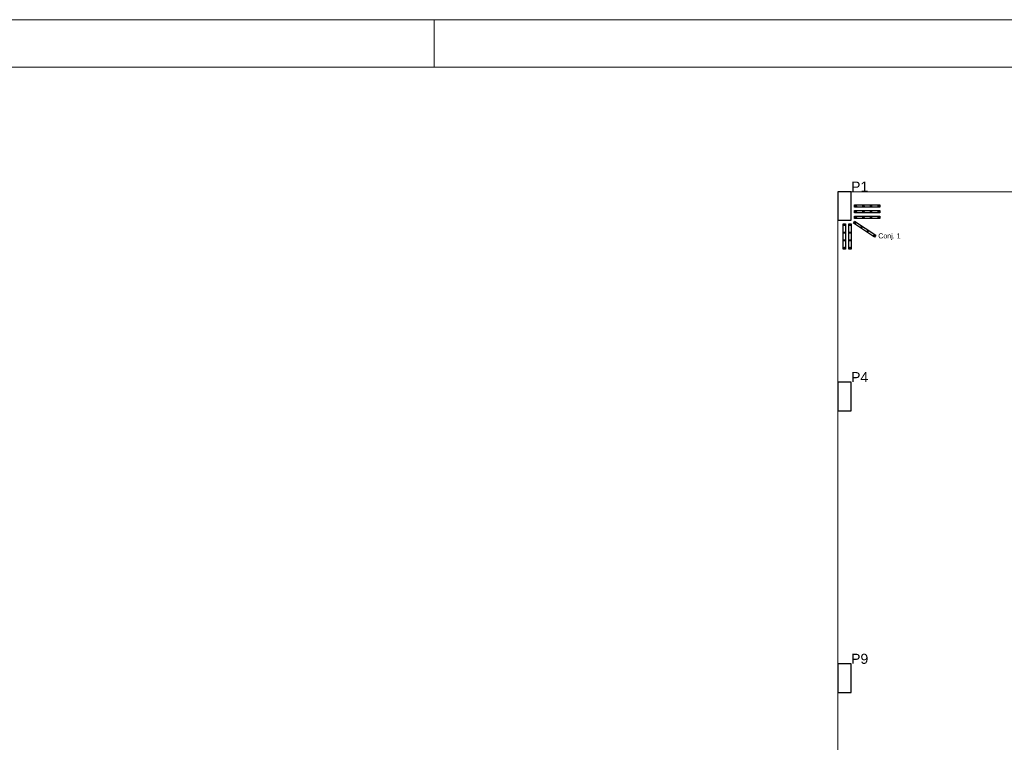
# Model space of a CAD drawing. Header units: millimetres. Extents: x 337 to 526, y -381 to -65.
# Tile 12 of 104: x 350 to 370, y -337 to -322. Entities that reach past the tile are written whole.
import ezdxf

# ---------------------------------------------------------------- set-up
doc = ezdxf.new("R2010")
doc.units = ezdxf.units.MM
doc.header["$MEASUREMENT"] = 0
for name, color, linetype, lineweight in [('DT-Armadura positiva', 7, 'Continuous', 30), ('DT-Textos', 7, 'Continuous', 5), ('FO-Pilares', 152, 'Continuous', 30), ('FO-Vigas', 1, 'Continuous', 20), ('PRANCHA 01', 7, 'Continuous', 20)]:
    doc.layers.add(name, color=color, linetype=linetype, lineweight=lineweight)
doc.styles.add('Arial', font='arial.ttf')

msp = doc.modelspace()

# ---------------------------------------------------------------- hatches: boundary and pattern name
at = {"layer": 'DT-Armadura positiva', "linetype": 'Continuous', "ltscale": 0.2}
for points in [[(367.2999, -325.671), (367.2999, -325.6699), (367.2997, -325.6688), (367.2995, -325.6678), (367.2992, -325.6667), (367.2988, -325.6657), (367.2982, -325.6647), (367.2977, -325.6638), (367.297, -325.6629), (367.2962, -325.6621), (367.2954, -325.6614), (367.2946, -325.6607), (367.2936, -325.6601), (367.2927, -325.6596), (367.2916, -325.6592), (367.2906, -325.6589), (367.2895, -325.6586), (367.2884, -325.6585), (367.2873, -325.6584), (367.2862, -325.6585), (367.2851, -325.6586), (367.2841, -325.6589), (367.283, -325.6592), (367.282, -325.6596), (367.281, -325.6601), (367.2801, -325.6607), (367.2792, -325.6614), (367.2784, -325.6621), (367.2777, -325.6629), (367.277, -325.6638), (367.2764, -325.6647), (367.2759, -325.6657), (367.2755, -325.6667), (367.2752, -325.6678), (367.2749, -325.6688), (367.2748, -325.6699), (367.2747, -325.671), (367.2748, -325.6721), (367.2749, -325.6732), (367.2752, -325.6743), (367.2755, -325.6753), (367.2759, -325.6764), (367.2764, -325.6773), (367.277, -325.6783), (367.2777, -325.6791), (367.2784, -325.6799), (367.2792, -325.6807), (367.2801, -325.6814), (367.281, -325.6819), (367.282, -325.6825), (367.283, -325.6829), (367.2841, -325.6832), (367.2851, -325.6834), (367.2862, -325.6836), (367.2873, -325.6836), (367.2884, -325.6836), (367.2895, -325.6834), (367.2906, -325.6832), (367.2916, -325.6829), (367.2927, -325.6825), (367.2936, -325.6819), (367.2946, -325.6814), (367.2954, -325.6807), (367.2962, -325.6799), (367.297, -325.6791), (367.2977, -325.6783), (367.2982, -325.6773), (367.2988, -325.6764), (367.2992, -325.6753), (367.2995, -325.6743), (367.2997, -325.6732), (367.2999, -325.6721)], [(367.2999, -325.7905), (367.2999, -325.7894), (367.2997, -325.7883), (367.2995, -325.7872), (367.2992, -325.7861), (367.2988, -325.7851), (367.2982, -325.7842), (367.2977, -325.7832), (367.297, -325.7824), (367.2962, -325.7815), (367.2954, -325.7808), (367.2946, -325.7801), (367.2936, -325.7795), (367.2927, -325.779), (367.2916, -325.7786), (367.2906, -325.7783), (367.2895, -325.778), (367.2884, -325.7779), (367.2873, -325.7779), (367.2862, -325.7779), (367.2851, -325.778), (367.2841, -325.7783), (367.283, -325.7786), (367.282, -325.779), (367.281, -325.7795), (367.2801, -325.7801), (367.2792, -325.7808), (367.2784, -325.7815), (367.2777, -325.7824), (367.277, -325.7832), (367.2764, -325.7842), (367.2759, -325.7851), (367.2755, -325.7861), (367.2752, -325.7872), (367.2749, -325.7883), (367.2748, -325.7894), (367.2747, -325.7905), (367.2748, -325.7916), (367.2749, -325.7926), (367.2752, -325.7937), (367.2755, -325.7948), (367.2759, -325.7958), (367.2764, -325.7968), (367.277, -325.7977), (367.2777, -325.7986), (367.2784, -325.7994), (367.2792, -325.8001), (367.2801, -325.8008), (367.281, -325.8014), (367.282, -325.8019), (367.283, -325.8023), (367.2841, -325.8026), (367.2851, -325.8029), (367.2862, -325.803), (367.2873, -325.8031), (367.2884, -325.803), (367.2895, -325.8029), (367.2906, -325.8026), (367.2916, -325.8023), (367.2927, -325.8019), (367.2936, -325.8014), (367.2946, -325.8008), (367.2954, -325.8001), (367.2962, -325.7994), (367.297, -325.7986), (367.2977, -325.7977), (367.2982, -325.7968), (367.2988, -325.7958), (367.2992, -325.7948), (367.2995, -325.7937), (367.2997, -325.7926), (367.2999, -325.7916)], [(367.4599, -325.671), (367.4599, -325.6699), (367.4597, -325.6688), (367.4595, -325.6678), (367.4592, -325.6667), (367.4588, -325.6657), (367.4582, -325.6647), (367.4577, -325.6638), (367.457, -325.6629), (367.4562, -325.6621), (367.4554, -325.6614), (367.4546, -325.6607), (367.4536, -325.6601), (367.4527, -325.6596), (367.4516, -325.6592), (367.4506, -325.6589), (367.4495, -325.6586), (367.4484, -325.6585), (367.4473, -325.6584), (367.4462, -325.6585), (367.4451, -325.6586), (367.4441, -325.6589), (367.443, -325.6592), (367.442, -325.6596), (367.441, -325.6601), (367.4401, -325.6607), (367.4392, -325.6614), (367.4384, -325.6621), (367.4377, -325.6629), (367.437, -325.6638), (367.4364, -325.6647), (367.4359, -325.6657), (367.4355, -325.6667), (367.4352, -325.6678), (367.4349, -325.6688), (367.4348, -325.6699), (367.4347, -325.671), (367.4348, -325.6721), (367.4349, -325.6732), (367.4352, -325.6743), (367.4355, -325.6753), (367.4359, -325.6764), (367.4364, -325.6773), (367.437, -325.6783), (367.4377, -325.6791), (367.4384, -325.6799), (367.4392, -325.6807), (367.4401, -325.6814), (367.441, -325.6819), (367.442, -325.6825), (367.443, -325.6829), (367.4441, -325.6832), (367.4451, -325.6834), (367.4462, -325.6836), (367.4473, -325.6836), (367.4484, -325.6836), (367.4495, -325.6834), (367.4506, -325.6832), (367.4516, -325.6829), (367.4527, -325.6825), (367.4536, -325.6819), (367.4546, -325.6814), (367.4554, -325.6807), (367.4562, -325.6799), (367.457, -325.6791), (367.4577, -325.6783), (367.4582, -325.6773), (367.4588, -325.6764), (367.4592, -325.6753), (367.4595, -325.6743), (367.4597, -325.6732), (367.4599, -325.6721)], [(367.4599, -325.7905), (367.4599, -325.7894), (367.4597, -325.7883), (367.4595, -325.7872), (367.4592, -325.7861), (367.4588, -325.7851), (367.4582, -325.7842), (367.4577, -325.7832), (367.457, -325.7824), (367.4562, -325.7815), (367.4554, -325.7808), (367.4546, -325.7801), (367.4536, -325.7795), (367.4527, -325.779), (367.4516, -325.7786), (367.4506, -325.7783), (367.4495, -325.778), (367.4484, -325.7779), (367.4473, -325.7779), (367.4462, -325.7779), (367.4451, -325.778), (367.4441, -325.7783), (367.443, -325.7786), (367.442, -325.779), (367.441, -325.7795), (367.4401, -325.7801), (367.4392, -325.7808), (367.4384, -325.7815), (367.4377, -325.7824), (367.437, -325.7832), (367.4364, -325.7842), (367.4359, -325.7851), (367.4355, -325.7861), (367.4352, -325.7872), (367.4349, -325.7883), (367.4348, -325.7894), (367.4347, -325.7905), (367.4348, -325.7916), (367.4349, -325.7926), (367.4352, -325.7937), (367.4355, -325.7948), (367.4359, -325.7958), (367.4364, -325.7968), (367.437, -325.7977), (367.4377, -325.7986), (367.4384, -325.7994), (367.4392, -325.8001), (367.4401, -325.8008), (367.441, -325.8014), (367.442, -325.8019), (367.443, -325.8023), (367.4441, -325.8026), (367.4451, -325.8029), (367.4462, -325.803), (367.4473, -325.8031), (367.4484, -325.803), (367.4495, -325.8029), (367.4506, -325.8026), (367.4516, -325.8023), (367.4527, -325.8019), (367.4536, -325.8014), (367.4546, -325.8008), (367.4554, -325.8001), (367.4562, -325.7994), (367.457, -325.7986), (367.4577, -325.7977), (367.4582, -325.7968), (367.4588, -325.7958), (367.4592, -325.7948), (367.4595, -325.7937), (367.4597, -325.7926), (367.4599, -325.7916)], [(367.6199, -325.671), (367.6199, -325.6699), (367.6197, -325.6688), (367.6195, -325.6678), (367.6192, -325.6667), (367.6188, -325.6657), (367.6182, -325.6647), (367.6177, -325.6638), (367.617, -325.6629), (367.6162, -325.6621), (367.6154, -325.6614), (367.6146, -325.6607), (367.6136, -325.6601), (367.6127, -325.6596), (367.6116, -325.6592), (367.6106, -325.6589), (367.6095, -325.6586), (367.6084, -325.6585), (367.6073, -325.6584), (367.6062, -325.6585), (367.6051, -325.6586), (367.6041, -325.6589), (367.603, -325.6592), (367.602, -325.6596), (367.601, -325.6601), (367.6001, -325.6607), (367.5992, -325.6614), (367.5984, -325.6621), (367.5977, -325.6629), (367.597, -325.6638), (367.5964, -325.6647), (367.5959, -325.6657), (367.5955, -325.6667), (367.5952, -325.6678), (367.5949, -325.6688), (367.5948, -325.6699), (367.5947, -325.671), (367.5948, -325.6721), (367.5949, -325.6732), (367.5952, -325.6743), (367.5955, -325.6753), (367.5959, -325.6764), (367.5964, -325.6773), (367.597, -325.6783), (367.5977, -325.6791), (367.5984, -325.6799), (367.5992, -325.6807), (367.6001, -325.6814), (367.601, -325.6819), (367.602, -325.6825), (367.603, -325.6829), (367.6041, -325.6832), (367.6051, -325.6834), (367.6062, -325.6836), (367.6073, -325.6836), (367.6084, -325.6836), (367.6095, -325.6834), (367.6106, -325.6832), (367.6116, -325.6829), (367.6127, -325.6825), (367.6136, -325.6819), (367.6146, -325.6814), (367.6154, -325.6807), (367.6162, -325.6799), (367.617, -325.6791), (367.6177, -325.6783), (367.6182, -325.6773), (367.6188, -325.6764), (367.6192, -325.6753), (367.6195, -325.6743), (367.6197, -325.6732), (367.6199, -325.6721)], [(367.6199, -325.7905), (367.6199, -325.7894), (367.6197, -325.7883), (367.6195, -325.7872), (367.6192, -325.7861), (367.6188, -325.7851), (367.6182, -325.7842), (367.6177, -325.7832), (367.617, -325.7824), (367.6162, -325.7815), (367.6154, -325.7808), (367.6146, -325.7801), (367.6136, -325.7795), (367.6127, -325.779), (367.6116, -325.7786), (367.6106, -325.7783), (367.6095, -325.778), (367.6084, -325.7779), (367.6073, -325.7779), (367.6062, -325.7779), (367.6051, -325.778), (367.6041, -325.7783), (367.603, -325.7786), (367.602, -325.779), (367.601, -325.7795), (367.6001, -325.7801), (367.5992, -325.7808), (367.5984, -325.7815), (367.5977, -325.7824), (367.597, -325.7832), (367.5964, -325.7842), (367.5959, -325.7851), (367.5955, -325.7861), (367.5952, -325.7872), (367.5949, -325.7883), (367.5948, -325.7894), (367.5947, -325.7905), (367.5948, -325.7916), (367.5949, -325.7926), (367.5952, -325.7937), (367.5955, -325.7948), (367.5959, -325.7958), (367.5964, -325.7968), (367.597, -325.7977), (367.5977, -325.7986), (367.5984, -325.7994), (367.5992, -325.8001), (367.6001, -325.8008), (367.601, -325.8014), (367.602, -325.8019), (367.603, -325.8023), (367.6041, -325.8026), (367.6051, -325.8029), (367.6062, -325.803), (367.6073, -325.8031), (367.6084, -325.803), (367.6095, -325.8029), (367.6106, -325.8026), (367.6116, -325.8023), (367.6127, -325.8019), (367.6136, -325.8014), (367.6146, -325.8008), (367.6154, -325.8001), (367.6162, -325.7994), (367.617, -325.7986), (367.6177, -325.7977), (367.6182, -325.7968), (367.6188, -325.7958), (367.6192, -325.7948), (367.6195, -325.7937), (367.6197, -325.7926), (367.6199, -325.7916)], [(367.7799, -325.671), (367.7799, -325.6699), (367.7797, -325.6688), (367.7795, -325.6678), (367.7792, -325.6667), (367.7788, -325.6657), (367.7782, -325.6647), (367.7777, -325.6638), (367.777, -325.6629), (367.7762, -325.6621), (367.7754, -325.6614), (367.7746, -325.6607), (367.7736, -325.6601), (367.7727, -325.6596), (367.7716, -325.6592), (367.7706, -325.6589), (367.7695, -325.6586), (367.7684, -325.6585), (367.7673, -325.6584), (367.7662, -325.6585), (367.7651, -325.6586), (367.7641, -325.6589), (367.763, -325.6592), (367.762, -325.6596), (367.761, -325.6601), (367.7601, -325.6607), (367.7592, -325.6614), (367.7584, -325.6621), (367.7577, -325.6629), (367.757, -325.6638), (367.7564, -325.6647), (367.7559, -325.6657), (367.7555, -325.6667), (367.7552, -325.6678), (367.7549, -325.6688), (367.7548, -325.6699), (367.7547, -325.671), (367.7548, -325.6721), (367.7549, -325.6732), (367.7552, -325.6743), (367.7555, -325.6753), (367.7559, -325.6764), (367.7564, -325.6773), (367.757, -325.6783), (367.7577, -325.6791), (367.7584, -325.6799), (367.7592, -325.6807), (367.7601, -325.6814), (367.761, -325.6819), (367.762, -325.6825), (367.763, -325.6829), (367.7641, -325.6832), (367.7651, -325.6834), (367.7662, -325.6836), (367.7673, -325.6836), (367.7684, -325.6836), (367.7695, -325.6834), (367.7706, -325.6832), (367.7716, -325.6829), (367.7727, -325.6825), (367.7736, -325.6819), (367.7746, -325.6814), (367.7754, -325.6807), (367.7762, -325.6799), (367.777, -325.6791), (367.7777, -325.6783), (367.7782, -325.6773), (367.7788, -325.6764), (367.7792, -325.6753), (367.7795, -325.6743), (367.7797, -325.6732), (367.7799, -325.6721)], [(367.7799, -325.7905), (367.7799, -325.7894), (367.7797, -325.7883), (367.7795, -325.7872), (367.7792, -325.7861), (367.7788, -325.7851), (367.7782, -325.7842), (367.7777, -325.7832), (367.777, -325.7824), (367.7762, -325.7815), (367.7754, -325.7808), (367.7746, -325.7801), (367.7736, -325.7795), (367.7727, -325.779), (367.7716, -325.7786), (367.7706, -325.7783), (367.7695, -325.778), (367.7684, -325.7779), (367.7673, -325.7779), (367.7662, -325.7779), (367.7651, -325.778), (367.7641, -325.7783), (367.763, -325.7786), (367.762, -325.779), (367.761, -325.7795), (367.7601, -325.7801), (367.7592, -325.7808), (367.7584, -325.7815), (367.7577, -325.7824), (367.757, -325.7832), (367.7564, -325.7842), (367.7559, -325.7851), (367.7555, -325.7861), (367.7552, -325.7872), (367.7549, -325.7883), (367.7548, -325.7894), (367.7547, -325.7905), (367.7548, -325.7916), (367.7549, -325.7926), (367.7552, -325.7937), (367.7555, -325.7948), (367.7559, -325.7958), (367.7564, -325.7968), (367.757, -325.7977), (367.7577, -325.7986), (367.7584, -325.7994), (367.7592, -325.8001), (367.7601, -325.8008), (367.761, -325.8014), (367.762, -325.8019), (367.763, -325.8023), (367.7641, -325.8026), (367.7651, -325.8029), (367.7662, -325.803), (367.7673, -325.8031), (367.7684, -325.803), (367.7695, -325.8029), (367.7706, -325.8026), (367.7716, -325.8023), (367.7727, -325.8019), (367.7736, -325.8014), (367.7746, -325.8008), (367.7754, -325.8001), (367.7762, -325.7994), (367.777, -325.7986), (367.7777, -325.7977), (367.7782, -325.7968), (367.7788, -325.7958), (367.7792, -325.7948), (367.7795, -325.7937), (367.7797, -325.7926), (367.7799, -325.7916)], [(367.2834, -326.026), (367.2834, -326.0249), (367.2832, -326.0239), (367.283, -326.0228), (367.2827, -326.0217), (367.2823, -326.0207), (367.2818, -326.0197), (367.2812, -326.0188), (367.2805, -326.0179), (367.2798, -326.0171), (367.2789, -326.0164), (367.2781, -326.0157), (367.2771, -326.0151), (367.2762, -326.0146), (367.2752, -326.0142), (367.2741, -326.0139), (367.273, -326.0136), (367.2719, -326.0135), (367.2708, -326.0134), (367.2697, -326.0135), (367.2687, -326.0136), (367.2676, -326.0139), (367.2665, -326.0142), (367.2655, -326.0146), (367.2645, -326.0151), (367.2636, -326.0157), (367.2627, -326.0164), (367.2619, -326.0171), (367.2612, -326.0179), (367.2605, -326.0188), (367.2599, -326.0197), (367.2594, -326.0207), (367.259, -326.0217), (367.2587, -326.0228), (367.2584, -326.0239), (367.2583, -326.0249), (367.2582, -326.026), (367.2583, -326.0271), (367.2584, -326.0282), (367.2587, -326.0293), (367.259, -326.0304), (367.2594, -326.0314), (367.2599, -326.0323), (367.2605, -326.0333), (367.2612, -326.0341), (367.2619, -326.035), (367.2627, -326.0357), (367.2636, -326.0364), (367.2645, -326.037), (367.2655, -326.0375), (367.2665, -326.0379), (367.2676, -326.0382), (367.2687, -326.0385), (367.2697, -326.0386), (367.2708, -326.0386), (367.2719, -326.0386), (367.273, -326.0385), (367.2741, -326.0382), (367.2752, -326.0379), (367.2762, -326.0375), (367.2771, -326.037), (367.2781, -326.0364), (367.2789, -326.0357), (367.2798, -326.035), (367.2805, -326.0341), (367.2812, -326.0333), (367.2818, -326.0323), (367.2823, -326.0314), (367.2827, -326.0304), (367.283, -326.0293), (367.2832, -326.0282), (367.2834, -326.0271)], [(367.2999, -325.9099), (367.2999, -325.9088), (367.2997, -325.9077), (367.2995, -325.9066), (367.2992, -325.9056), (367.2988, -325.9045), (367.2982, -325.9036), (367.2977, -325.9026), (367.297, -325.9018), (367.2962, -325.901), (367.2954, -325.9002), (367.2946, -325.8995), (367.2936, -325.899), (367.2927, -325.8984), (367.2916, -325.898), (367.2906, -325.8977), (367.2895, -325.8975), (367.2884, -325.8973), (367.2873, -325.8973), (367.2862, -325.8973), (367.2851, -325.8975), (367.2841, -325.8977), (367.283, -325.898), (367.282, -325.8984), (367.281, -325.899), (367.2801, -325.8995), (367.2792, -325.9002), (367.2784, -325.901), (367.2777, -325.9018), (367.277, -325.9026), (367.2764, -325.9036), (367.2759, -325.9045), (367.2755, -325.9056), (367.2752, -325.9066), (367.2749, -325.9077), (367.2748, -325.9088), (367.2747, -325.9099), (367.2748, -325.911), (367.2749, -325.9121), (367.2752, -325.9131), (367.2755, -325.9142), (367.2759, -325.9152), (367.2764, -325.9162), (367.277, -325.9171), (367.2777, -325.918), (367.2784, -325.9188), (367.2792, -325.9195), (367.2801, -325.9202), (367.281, -325.9208), (367.282, -325.9213), (367.283, -325.9217), (367.2841, -325.922), (367.2851, -325.9223), (367.2862, -325.9224), (367.2873, -325.9225), (367.2884, -325.9224), (367.2895, -325.9223), (367.2906, -325.922), (367.2916, -325.9217), (367.2927, -325.9213), (367.2936, -325.9208), (367.2946, -325.9202), (367.2954, -325.9195), (367.2962, -325.9188), (367.297, -325.918), (367.2977, -325.9171), (367.2982, -325.9162), (367.2988, -325.9152), (367.2992, -325.9142), (367.2995, -325.9131), (367.2997, -325.9121), (367.2999, -325.911)], [(367.4599, -325.9099), (367.4599, -325.9088), (367.4597, -325.9077), (367.4595, -325.9066), (367.4592, -325.9056), (367.4588, -325.9045), (367.4582, -325.9036), (367.4577, -325.9026), (367.457, -325.9018), (367.4562, -325.901), (367.4554, -325.9002), (367.4546, -325.8995), (367.4536, -325.899), (367.4527, -325.8984), (367.4516, -325.898), (367.4506, -325.8977), (367.4495, -325.8975), (367.4484, -325.8973), (367.4473, -325.8973), (367.4462, -325.8973), (367.4451, -325.8975), (367.4441, -325.8977), (367.443, -325.898), (367.442, -325.8984), (367.441, -325.899), (367.4401, -325.8995), (367.4392, -325.9002), (367.4384, -325.901), (367.4377, -325.9018), (367.437, -325.9026), (367.4364, -325.9036), (367.4359, -325.9045), (367.4355, -325.9056), (367.4352, -325.9066), (367.4349, -325.9077), (367.4348, -325.9088), (367.4347, -325.9099), (367.4348, -325.911), (367.4349, -325.9121), (367.4352, -325.9131), (367.4355, -325.9142), (367.4359, -325.9152), (367.4364, -325.9162), (367.437, -325.9171), (367.4377, -325.918), (367.4384, -325.9188), (367.4392, -325.9195), (367.4401, -325.9202), (367.441, -325.9208), (367.442, -325.9213), (367.443, -325.9217), (367.4441, -325.922), (367.4451, -325.9223), (367.4462, -325.9224), (367.4473, -325.9225), (367.4484, -325.9224), (367.4495, -325.9223), (367.4506, -325.922), (367.4516, -325.9217), (367.4527, -325.9213), (367.4536, -325.9208), (367.4546, -325.9202), (367.4554, -325.9195), (367.4562, -325.9188), (367.457, -325.918), (367.4577, -325.9171), (367.4582, -325.9162), (367.4588, -325.9152), (367.4592, -325.9142), (367.4595, -325.9131), (367.4597, -325.9121), (367.4599, -325.911)], [(367.6199, -325.9099), (367.6199, -325.9088), (367.6197, -325.9077), (367.6195, -325.9066), (367.6192, -325.9056), (367.6188, -325.9045), (367.6182, -325.9036), (367.6177, -325.9026), (367.617, -325.9018), (367.6162, -325.901), (367.6154, -325.9002), (367.6146, -325.8995), (367.6136, -325.899), (367.6127, -325.8984), (367.6116, -325.898), (367.6106, -325.8977), (367.6095, -325.8975), (367.6084, -325.8973), (367.6073, -325.8973), (367.6062, -325.8973), (367.6051, -325.8975), (367.6041, -325.8977), (367.603, -325.898), (367.602, -325.8984), (367.601, -325.899), (367.6001, -325.8995), (367.5992, -325.9002), (367.5984, -325.901), (367.5977, -325.9018), (367.597, -325.9026), (367.5964, -325.9036), (367.5959, -325.9045), (367.5955, -325.9056), (367.5952, -325.9066), (367.5949, -325.9077), (367.5948, -325.9088), (367.5947, -325.9099), (367.5948, -325.911), (367.5949, -325.9121), (367.5952, -325.9131), (367.5955, -325.9142), (367.5959, -325.9152), (367.5964, -325.9162), (367.597, -325.9171), (367.5977, -325.918), (367.5984, -325.9188), (367.5992, -325.9195), (367.6001, -325.9202), (367.601, -325.9208), (367.602, -325.9213), (367.603, -325.9217), (367.6041, -325.922), (367.6051, -325.9223), (367.6062, -325.9224), (367.6073, -325.9225), (367.6084, -325.9224), (367.6095, -325.9223), (367.6106, -325.922), (367.6116, -325.9217), (367.6127, -325.9213), (367.6136, -325.9208), (367.6146, -325.9202), (367.6154, -325.9195), (367.6162, -325.9188), (367.617, -325.918), (367.6177, -325.9171), (367.6182, -325.9162), (367.6188, -325.9152), (367.6192, -325.9142), (367.6195, -325.9131), (367.6197, -325.9121), (367.6199, -325.911)], [(367.7799, -325.9099), (367.7799, -325.9088), (367.7797, -325.9077), (367.7795, -325.9066), (367.7792, -325.9056), (367.7788, -325.9045), (367.7782, -325.9036), (367.7777, -325.9026), (367.777, -325.9018), (367.7762, -325.901), (367.7754, -325.9002), (367.7746, -325.8995), (367.7736, -325.899), (367.7727, -325.8984), (367.7716, -325.898), (367.7706, -325.8977), (367.7695, -325.8975), (367.7684, -325.8973), (367.7673, -325.8973), (367.7662, -325.8973), (367.7651, -325.8975), (367.7641, -325.8977), (367.763, -325.898), (367.762, -325.8984), (367.761, -325.899), (367.7601, -325.8995), (367.7592, -325.9002), (367.7584, -325.901), (367.7577, -325.9018), (367.757, -325.9026), (367.7564, -325.9036), (367.7559, -325.9045), (367.7555, -325.9056), (367.7552, -325.9066), (367.7549, -325.9077), (367.7548, -325.9088), (367.7547, -325.9099), (367.7548, -325.911), (367.7549, -325.9121), (367.7552, -325.9131), (367.7555, -325.9142), (367.7559, -325.9152), (367.7564, -325.9162), (367.757, -325.9171), (367.7577, -325.918), (367.7584, -325.9188), (367.7592, -325.9195), (367.7601, -325.9202), (367.761, -325.9208), (367.762, -325.9213), (367.763, -325.9217), (367.7641, -325.922), (367.7651, -325.9223), (367.7662, -325.9224), (367.7673, -325.9225), (367.7684, -325.9224), (367.7695, -325.9223), (367.7706, -325.922), (367.7716, -325.9217), (367.7727, -325.9213), (367.7736, -325.9208), (367.7746, -325.9202), (367.7754, -325.9195), (367.7762, -325.9188), (367.777, -325.918), (367.7777, -325.9171), (367.7782, -325.9162), (367.7788, -325.9152), (367.7792, -325.9142), (367.7795, -325.9131), (367.7797, -325.9121), (367.7799, -325.911)], [(367.0599, -326.071), (367.0599, -326.0699), (367.0597, -326.0688), (367.0595, -326.0678), (367.0592, -326.0667), (367.0588, -326.0657), (367.0582, -326.0647), (367.0577, -326.0638), (367.057, -326.0629), (367.0562, -326.0621), (367.0554, -326.0614), (367.0546, -326.0607), (367.0536, -326.0601), (367.0527, -326.0596), (367.0516, -326.0592), (367.0506, -326.0589), (367.0495, -326.0586), (367.0484, -326.0585), (367.0473, -326.0584), (367.0462, -326.0585), (367.0451, -326.0586), (367.0441, -326.0589), (367.043, -326.0592), (367.042, -326.0596), (367.041, -326.0601), (367.0401, -326.0607), (367.0392, -326.0614), (367.0384, -326.0621), (367.0377, -326.0629), (367.037, -326.0638), (367.0364, -326.0647), (367.0359, -326.0657), (367.0355, -326.0667), (367.0352, -326.0678), (367.0349, -326.0688), (367.0348, -326.0699), (367.0347, -326.071), (367.0348, -326.0721), (367.0349, -326.0732), (367.0352, -326.0743), (367.0355, -326.0753), (367.0359, -326.0764), (367.0364, -326.0773), (367.037, -326.0783), (367.0377, -326.0791), (367.0384, -326.0799), (367.0392, -326.0807), (367.0401, -326.0814), (367.041, -326.0819), (367.042, -326.0825), (367.043, -326.0829), (367.0441, -326.0832), (367.0451, -326.0834), (367.0462, -326.0836), (367.0473, -326.0836), (367.0484, -326.0836), (367.0495, -326.0834), (367.0506, -326.0832), (367.0516, -326.0829), (367.0527, -326.0825), (367.0536, -326.0819), (367.0546, -326.0814), (367.0554, -326.0807), (367.0562, -326.0799), (367.057, -326.0791), (367.0577, -326.0783), (367.0582, -326.0773), (367.0588, -326.0764), (367.0592, -326.0753), (367.0595, -326.0743), (367.0597, -326.0732), (367.0599, -326.0721)], [(367.0599, -326.231), (367.0599, -326.2299), (367.0597, -326.2288), (367.0595, -326.2278), (367.0592, -326.2267), (367.0588, -326.2257), (367.0582, -326.2247), (367.0577, -326.2238), (367.057, -326.2229), (367.0562, -326.2221), (367.0554, -326.2214), (367.0546, -326.2207), (367.0536, -326.2201), (367.0527, -326.2196), (367.0516, -326.2192), (367.0506, -326.2189), (367.0495, -326.2186), (367.0484, -326.2185), (367.0473, -326.2184), (367.0462, -326.2185), (367.0451, -326.2186), (367.0441, -326.2189), (367.043, -326.2192), (367.042, -326.2196), (367.041, -326.2201), (367.0401, -326.2207), (367.0392, -326.2214), (367.0384, -326.2221), (367.0377, -326.2229), (367.037, -326.2238), (367.0364, -326.2247), (367.0359, -326.2257), (367.0355, -326.2267), (367.0352, -326.2278), (367.0349, -326.2288), (367.0348, -326.2299), (367.0347, -326.231), (367.0348, -326.2321), (367.0349, -326.2332), (367.0352, -326.2343), (367.0355, -326.2353), (367.0359, -326.2364), (367.0364, -326.2373), (367.037, -326.2383), (367.0377, -326.2391), (367.0384, -326.2399), (367.0392, -326.2407), (367.0401, -326.2414), (367.041, -326.2419), (367.042, -326.2425), (367.043, -326.2429), (367.0441, -326.2432), (367.0451, -326.2434), (367.0462, -326.2436), (367.0473, -326.2436), (367.0484, -326.2436), (367.0495, -326.2434), (367.0506, -326.2432), (367.0516, -326.2429), (367.0527, -326.2425), (367.0536, -326.2419), (367.0546, -326.2414), (367.0554, -326.2407), (367.0562, -326.2399), (367.057, -326.2391), (367.0577, -326.2383), (367.0582, -326.2373), (367.0588, -326.2364), (367.0592, -326.2353), (367.0595, -326.2343), (367.0597, -326.2332), (367.0599, -326.2321)], [(367.1793, -326.071), (367.1793, -326.0699), (367.1792, -326.0688), (367.1789, -326.0678), (367.1786, -326.0667), (367.1782, -326.0657), (367.1777, -326.0647), (367.1771, -326.0638), (367.1764, -326.0629), (367.1757, -326.0621), (367.1748, -326.0614), (367.174, -326.0607), (367.173, -326.0601), (367.1721, -326.0596), (367.1711, -326.0592), (367.17, -326.0589), (367.1689, -326.0586), (367.1678, -326.0585), (367.1667, -326.0584), (367.1656, -326.0585), (367.1646, -326.0586), (367.1635, -326.0589), (367.1624, -326.0592), (367.1614, -326.0596), (367.1604, -326.0601), (367.1595, -326.0607), (367.1586, -326.0614), (367.1578, -326.0621), (367.1571, -326.0629), (367.1564, -326.0638), (367.1558, -326.0647), (367.1553, -326.0657), (367.1549, -326.0667), (367.1546, -326.0678), (367.1543, -326.0688), (367.1542, -326.0699), (367.1541, -326.071), (367.1542, -326.0721), (367.1543, -326.0732), (367.1546, -326.0743), (367.1549, -326.0753), (367.1553, -326.0764), (367.1558, -326.0773), (367.1564, -326.0783), (367.1571, -326.0791), (367.1578, -326.0799), (367.1586, -326.0807), (367.1595, -326.0814), (367.1604, -326.0819), (367.1614, -326.0825), (367.1624, -326.0829), (367.1635, -326.0832), (367.1646, -326.0834), (367.1656, -326.0836), (367.1667, -326.0836), (367.1678, -326.0836), (367.1689, -326.0834), (367.17, -326.0832), (367.1711, -326.0829), (367.1721, -326.0825), (367.173, -326.0819), (367.174, -326.0814), (367.1748, -326.0807), (367.1757, -326.0799), (367.1764, -326.0791), (367.1771, -326.0783), (367.1777, -326.0773), (367.1782, -326.0764), (367.1786, -326.0753), (367.1789, -326.0743), (367.1792, -326.0732), (367.1793, -326.0721)], [(367.1793, -326.231), (367.1793, -326.2299), (367.1792, -326.2288), (367.1789, -326.2278), (367.1786, -326.2267), (367.1782, -326.2257), (367.1777, -326.2247), (367.1771, -326.2238), (367.1764, -326.2229), (367.1757, -326.2221), (367.1748, -326.2214), (367.174, -326.2207), (367.173, -326.2201), (367.1721, -326.2196), (367.1711, -326.2192), (367.17, -326.2189), (367.1689, -326.2186), (367.1678, -326.2185), (367.1667, -326.2184), (367.1656, -326.2185), (367.1646, -326.2186), (367.1635, -326.2189), (367.1624, -326.2192), (367.1614, -326.2196), (367.1604, -326.2201), (367.1595, -326.2207), (367.1586, -326.2214), (367.1578, -326.2221), (367.1571, -326.2229), (367.1564, -326.2238), (367.1558, -326.2247), (367.1553, -326.2257), (367.1549, -326.2267), (367.1546, -326.2278), (367.1543, -326.2288), (367.1542, -326.2299), (367.1541, -326.231), (367.1542, -326.2321), (367.1543, -326.2332), (367.1546, -326.2343), (367.1549, -326.2353), (367.1553, -326.2364), (367.1558, -326.2373), (367.1564, -326.2383), (367.1571, -326.2391), (367.1578, -326.2399), (367.1586, -326.2407), (367.1595, -326.2414), (367.1604, -326.2419), (367.1614, -326.2425), (367.1624, -326.2429), (367.1635, -326.2432), (367.1646, -326.2434), (367.1656, -326.2436), (367.1667, -326.2436), (367.1678, -326.2436), (367.1689, -326.2434), (367.17, -326.2432), (367.1711, -326.2429), (367.1721, -326.2425), (367.173, -326.2419), (367.174, -326.2414), (367.1748, -326.2407), (367.1757, -326.2399), (367.1764, -326.2391), (367.1771, -326.2383), (367.1777, -326.2373), (367.1782, -326.2364), (367.1786, -326.2353), (367.1789, -326.2343), (367.1792, -326.2332), (367.1793, -326.2321)], [(367.4171, -326.1141), (367.417, -326.113), (367.4169, -326.1119), (367.4166, -326.1108), (367.4163, -326.1098), (367.4159, -326.1087), (367.4154, -326.1078), (367.4148, -326.1068), (367.4141, -326.106), (367.4134, -326.1052), (367.4126, -326.1044), (367.4117, -326.1037), (367.4108, -326.1031), (367.4098, -326.1026), (367.4088, -326.1022), (367.4077, -326.1019), (367.4066, -326.1017), (367.4056, -326.1015), (367.4045, -326.1015), (367.4034, -326.1015), (367.4023, -326.1017), (367.4012, -326.1019), (367.4001, -326.1022), (367.3991, -326.1026), (367.3982, -326.1031), (367.3972, -326.1037), (367.3964, -326.1044), (367.3955, -326.1052), (367.3948, -326.106), (367.3941, -326.1068), (367.3935, -326.1078), (367.393, -326.1087), (367.3926, -326.1098), (367.3923, -326.1108), (367.392, -326.1119), (367.3919, -326.113), (367.3919, -326.1141), (367.3919, -326.1152), (367.392, -326.1162), (367.3923, -326.1173), (367.3926, -326.1184), (367.393, -326.1194), (367.3935, -326.1204), (367.3941, -326.1213), (367.3948, -326.1222), (367.3955, -326.123), (367.3964, -326.1237), (367.3972, -326.1244), (367.3982, -326.125), (367.3991, -326.1255), (367.4001, -326.1259), (367.4012, -326.1262), (367.4023, -326.1265), (367.4034, -326.1266), (367.4045, -326.1267), (367.4056, -326.1266), (367.4066, -326.1265), (367.4077, -326.1262), (367.4088, -326.1259), (367.4098, -326.1255), (367.4108, -326.125), (367.4117, -326.1244), (367.4126, -326.1237), (367.4134, -326.123), (367.4141, -326.1222), (367.4148, -326.1213), (367.4154, -326.1204), (367.4159, -326.1194), (367.4163, -326.1184), (367.4166, -326.1173), (367.4169, -326.1162), (367.417, -326.1152)], [(367.5507, -326.2021), (367.5506, -326.201), (367.5505, -326.1999), (367.5502, -326.1988), (367.5499, -326.1978), (367.5495, -326.1968), (367.549, -326.1958), (367.5484, -326.1948), (367.5477, -326.194), (367.547, -326.1932), (367.5462, -326.1924), (367.5453, -326.1918), (367.5444, -326.1912), (367.5434, -326.1907), (367.5424, -326.1902), (367.5413, -326.1899), (367.5403, -326.1897), (367.5392, -326.1895), (367.5381, -326.1895), (367.537, -326.1895), (367.5359, -326.1897), (367.5348, -326.1899), (367.5338, -326.1902), (367.5327, -326.1907), (367.5318, -326.1912), (367.5308, -326.1918), (367.53, -326.1924), (367.5292, -326.1932), (367.5284, -326.194), (367.5278, -326.1948), (367.5272, -326.1958), (367.5267, -326.1968), (367.5262, -326.1978), (367.5259, -326.1988), (367.5257, -326.1999), (367.5255, -326.201), (367.5255, -326.2021), (367.5255, -326.2032), (367.5257, -326.2043), (367.5259, -326.2053), (367.5262, -326.2064), (367.5267, -326.2074), (367.5272, -326.2084), (367.5278, -326.2093), (367.5284, -326.2102), (367.5292, -326.211), (367.53, -326.2117), (367.5308, -326.2124), (367.5318, -326.213), (367.5327, -326.2135), (367.5338, -326.2139), (367.5348, -326.2142), (367.5359, -326.2145), (367.537, -326.2146), (367.5381, -326.2147), (367.5392, -326.2146), (367.5403, -326.2145), (367.5413, -326.2142), (367.5424, -326.2139), (367.5434, -326.2135), (367.5444, -326.213), (367.5453, -326.2124), (367.5462, -326.2117), (367.547, -326.211), (367.5477, -326.2102), (367.5484, -326.2093), (367.549, -326.2084), (367.5495, -326.2074), (367.5499, -326.2064), (367.5502, -326.2053), (367.5505, -326.2043), (367.5506, -326.2032)], [(367.0599, -326.391), (367.0599, -326.3899), (367.0597, -326.3888), (367.0595, -326.3878), (367.0592, -326.3867), (367.0588, -326.3857), (367.0582, -326.3847), (367.0577, -326.3838), (367.057, -326.3829), (367.0562, -326.3821), (367.0554, -326.3814), (367.0546, -326.3807), (367.0536, -326.3801), (367.0527, -326.3796), (367.0516, -326.3792), (367.0506, -326.3789), (367.0495, -326.3786), (367.0484, -326.3785), (367.0473, -326.3784), (367.0462, -326.3785), (367.0451, -326.3786), (367.0441, -326.3789), (367.043, -326.3792), (367.042, -326.3796), (367.041, -326.3801), (367.0401, -326.3807), (367.0392, -326.3814), (367.0384, -326.3821), (367.0377, -326.3829), (367.037, -326.3838), (367.0364, -326.3847), (367.0359, -326.3857), (367.0355, -326.3867), (367.0352, -326.3878), (367.0349, -326.3888), (367.0348, -326.3899), (367.0347, -326.391), (367.0348, -326.3921), (367.0349, -326.3932), (367.0352, -326.3943), (367.0355, -326.3953), (367.0359, -326.3964), (367.0364, -326.3973), (367.037, -326.3983), (367.0377, -326.3991), (367.0384, -326.3999), (367.0392, -326.4007), (367.0401, -326.4014), (367.041, -326.4019), (367.042, -326.4025), (367.043, -326.4029), (367.0441, -326.4032), (367.0451, -326.4034), (367.0462, -326.4036), (367.0473, -326.4036), (367.0484, -326.4036), (367.0495, -326.4034), (367.0506, -326.4032), (367.0516, -326.4029), (367.0527, -326.4025), (367.0536, -326.4019), (367.0546, -326.4014), (367.0554, -326.4007), (367.0562, -326.3999), (367.057, -326.3991), (367.0577, -326.3983), (367.0582, -326.3973), (367.0588, -326.3964), (367.0592, -326.3953), (367.0595, -326.3943), (367.0597, -326.3932), (367.0599, -326.3921)], [(367.1793, -326.391), (367.1793, -326.3899), (367.1792, -326.3888), (367.1789, -326.3878), (367.1786, -326.3867), (367.1782, -326.3857), (367.1777, -326.3847), (367.1771, -326.3838), (367.1764, -326.3829), (367.1757, -326.3821), (367.1748, -326.3814), (367.174, -326.3807), (367.173, -326.3801), (367.1721, -326.3796), (367.1711, -326.3792), (367.17, -326.3789), (367.1689, -326.3786), (367.1678, -326.3785), (367.1667, -326.3784), (367.1656, -326.3785), (367.1646, -326.3786), (367.1635, -326.3789), (367.1624, -326.3792), (367.1614, -326.3796), (367.1604, -326.3801), (367.1595, -326.3807), (367.1586, -326.3814), (367.1578, -326.3821), (367.1571, -326.3829), (367.1564, -326.3838), (367.1558, -326.3847), (367.1553, -326.3857), (367.1549, -326.3867), (367.1546, -326.3878), (367.1543, -326.3888), (367.1542, -326.3899), (367.1541, -326.391), (367.1542, -326.3921), (367.1543, -326.3932), (367.1546, -326.3943), (367.1549, -326.3953), (367.1553, -326.3964), (367.1558, -326.3973), (367.1564, -326.3983), (367.1571, -326.3991), (367.1578, -326.3999), (367.1586, -326.4007), (367.1595, -326.4014), (367.1604, -326.4019), (367.1614, -326.4025), (367.1624, -326.4029), (367.1635, -326.4032), (367.1646, -326.4034), (367.1656, -326.4036), (367.1667, -326.4036), (367.1678, -326.4036), (367.1689, -326.4034), (367.17, -326.4032), (367.1711, -326.4029), (367.1721, -326.4025), (367.173, -326.4019), (367.174, -326.4014), (367.1748, -326.4007), (367.1757, -326.3999), (367.1764, -326.3991), (367.1771, -326.3983), (367.1777, -326.3973), (367.1782, -326.3964), (367.1786, -326.3953), (367.1789, -326.3943), (367.1792, -326.3932), (367.1793, -326.3921)], [(367.6843, -326.2901), (367.6842, -326.289), (367.6841, -326.2879), (367.6839, -326.2868), (367.6835, -326.2858), (367.6831, -326.2848), (367.6826, -326.2838), (367.682, -326.2829), (367.6813, -326.282), (367.6806, -326.2812), (367.6798, -326.2804), (367.6789, -326.2798), (367.678, -326.2792), (367.677, -326.2787), (367.676, -326.2783), (367.675, -326.2779), (367.6739, -326.2777), (367.6728, -326.2775), (367.6717, -326.2775), (367.6706, -326.2775), (367.6695, -326.2777), (367.6684, -326.2779), (367.6674, -326.2783), (367.6664, -326.2787), (367.6654, -326.2792), (367.6645, -326.2798), (367.6636, -326.2804), (367.6628, -326.2812), (367.662, -326.282), (367.6614, -326.2829), (367.6608, -326.2838), (367.6603, -326.2848), (367.6598, -326.2858), (367.6595, -326.2868), (367.6593, -326.2879), (367.6591, -326.289), (367.6591, -326.2901), (367.6591, -326.2912), (367.6593, -326.2923), (367.6595, -326.2934), (367.6598, -326.2944), (367.6603, -326.2954), (367.6608, -326.2964), (367.6614, -326.2973), (367.662, -326.2982), (367.6628, -326.299), (367.6636, -326.2997), (367.6645, -326.3004), (367.6654, -326.301), (367.6664, -326.3015), (367.6674, -326.3019), (367.6684, -326.3023), (367.6695, -326.3025), (367.6706, -326.3026), (367.6717, -326.3027), (367.6728, -326.3026), (367.6739, -326.3025), (367.675, -326.3023), (367.676, -326.3019), (367.677, -326.3015), (367.678, -326.301), (367.6789, -326.3004), (367.6798, -326.2997), (367.6806, -326.299), (367.6813, -326.2982), (367.682, -326.2973), (367.6826, -326.2964), (367.6831, -326.2954), (367.6835, -326.2944), (367.6839, -326.2934), (367.6841, -326.2923), (367.6842, -326.2912)], [(367.0599, -326.551), (367.0599, -326.5499), (367.0597, -326.5488), (367.0595, -326.5478), (367.0592, -326.5467), (367.0588, -326.5457), (367.0582, -326.5447), (367.0577, -326.5438), (367.057, -326.5429), (367.0562, -326.5421), (367.0554, -326.5414), (367.0546, -326.5407), (367.0536, -326.5401), (367.0527, -326.5396), (367.0516, -326.5392), (367.0506, -326.5389), (367.0495, -326.5386), (367.0484, -326.5385), (367.0473, -326.5384), (367.0462, -326.5385), (367.0451, -326.5386), (367.0441, -326.5389), (367.043, -326.5392), (367.042, -326.5396), (367.041, -326.5401), (367.0401, -326.5407), (367.0392, -326.5414), (367.0384, -326.5421), (367.0377, -326.5429), (367.037, -326.5438), (367.0364, -326.5447), (367.0359, -326.5457), (367.0355, -326.5467), (367.0352, -326.5478), (367.0349, -326.5488), (367.0348, -326.5499), (367.0347, -326.551), (367.0348, -326.5521), (367.0349, -326.5532), (367.0352, -326.5543), (367.0355, -326.5553), (367.0359, -326.5564), (367.0364, -326.5573), (367.037, -326.5583), (367.0377, -326.5591), (367.0384, -326.5599), (367.0392, -326.5607), (367.0401, -326.5614), (367.041, -326.5619), (367.042, -326.5625), (367.043, -326.5629), (367.0441, -326.5632), (367.0451, -326.5634), (367.0462, -326.5636), (367.0473, -326.5636), (367.0484, -326.5636), (367.0495, -326.5634), (367.0506, -326.5632), (367.0516, -326.5629), (367.0527, -326.5625), (367.0536, -326.5619), (367.0546, -326.5614), (367.0554, -326.5607), (367.0562, -326.5599), (367.057, -326.5591), (367.0577, -326.5583), (367.0582, -326.5573), (367.0588, -326.5564), (367.0592, -326.5553), (367.0595, -326.5543), (367.0597, -326.5532), (367.0599, -326.5521)], [(367.1793, -326.551), (367.1793, -326.5499), (367.1792, -326.5488), (367.1789, -326.5478), (367.1786, -326.5467), (367.1782, -326.5457), (367.1777, -326.5447), (367.1771, -326.5438), (367.1764, -326.5429), (367.1757, -326.5421), (367.1748, -326.5414), (367.174, -326.5407), (367.173, -326.5401), (367.1721, -326.5396), (367.1711, -326.5392), (367.17, -326.5389), (367.1689, -326.5386), (367.1678, -326.5385), (367.1667, -326.5384), (367.1656, -326.5385), (367.1646, -326.5386), (367.1635, -326.5389), (367.1624, -326.5392), (367.1614, -326.5396), (367.1604, -326.5401), (367.1595, -326.5407), (367.1586, -326.5414), (367.1578, -326.5421), (367.1571, -326.5429), (367.1564, -326.5438), (367.1558, -326.5447), (367.1553, -326.5457), (367.1549, -326.5467), (367.1546, -326.5478), (367.1543, -326.5488), (367.1542, -326.5499), (367.1541, -326.551), (367.1542, -326.5521), (367.1543, -326.5532), (367.1546, -326.5543), (367.1549, -326.5553), (367.1553, -326.5564), (367.1558, -326.5573), (367.1564, -326.5583), (367.1571, -326.5591), (367.1578, -326.5599), (367.1586, -326.5607), (367.1595, -326.5614), (367.1604, -326.5619), (367.1614, -326.5625), (367.1624, -326.5629), (367.1635, -326.5632), (367.1646, -326.5634), (367.1656, -326.5636), (367.1667, -326.5636), (367.1678, -326.5636), (367.1689, -326.5634), (367.17, -326.5632), (367.1711, -326.5629), (367.1721, -326.5625), (367.173, -326.5619), (367.174, -326.5614), (367.1748, -326.5607), (367.1757, -326.5599), (367.1764, -326.5591), (367.1771, -326.5583), (367.1777, -326.5573), (367.1782, -326.5564), (367.1786, -326.5553), (367.1789, -326.5543), (367.1792, -326.5532), (367.1793, -326.5521)]]:
    msp.add_hatch(color=256, dxfattribs=at).paths.add_polyline_path(points)

# ---------------------------------------------------------------- linework, layer by layer
at = {"layer": 'DT-Armadura positiva', "linetype": 'Continuous'}
for points in [[(367.2623, -325.696), (367.2623, -325.646), (367.7923, -325.646), (367.7923, -325.696), (367.2623, -325.696)], [(367.2623, -325.816), (367.2623, -325.765), (367.7923, -325.765), (367.7923, -325.816), (367.2623, -325.816)], [(367.2363, -326.033), (367.2633, -325.991), (367.7063, -326.283), (367.6793, -326.325), (367.2363, -326.033)], [(367.2623, -325.935), (367.2623, -325.885), (367.7923, -325.885), (367.7923, -325.935), (367.2623, -325.935)], [(367.0223, -326.046), (367.0723, -326.046), (367.0723, -326.576), (367.0223, -326.576), (367.0223, -326.046)], [(367.1413, -326.046), (367.1923, -326.046), (367.1923, -326.576), (367.1413, -326.576), (367.1413, -326.046)]]:
    msp.add_lwpolyline(points, close=True, dxfattribs=at)
for centre in [(367.2873, -325.671), (367.2873, -325.7905), (367.4473, -325.671), (367.4473, -325.7905), (367.6073, -325.671), (367.6073, -325.7905), (367.7673, -325.671), (367.7673, -325.7905), (367.2708, -326.026), (367.2873, -325.9099), (367.4473, -325.9099), (367.6073, -325.9099), (367.7673, -325.9099), (367.0473, -326.071), (367.0473, -326.231), (367.1667, -326.071), (367.1667, -326.231), (367.4045, -326.1141), (367.5381, -326.2021), (367.0473, -326.391), (367.1667, -326.391), (367.6717, -326.2901), (367.0473, -326.551), (367.1667, -326.551)]:
    msp.add_circle(centre, 0.0126, dxfattribs=at)
at = {"layer": 'FO-Pilares'}
for points in [[(366.9073, -325.971), (367.0473, -325.971), (367.1873, -325.971), (367.1873, -325.671), (367.1873, -325.371), (367.0473, -325.371), (366.9073, -325.371), (366.9073, -325.671), (366.9073, -325.971)], [(366.9073, -329.9708), (367.0473, -329.9708), (367.1873, -329.9708), (367.1873, -329.6708), (367.1873, -329.3708), (367.0473, -329.3708), (366.9073, -329.3708), (366.9073, -329.6708), (366.9073, -329.9708)], [(367.1873, -335.2908), (367.0473, -335.2908), (366.9073, -335.2908), (366.9073, -335.5908), (366.9073, -335.8908), (367.0473, -335.8908), (367.1873, -335.8908), (367.1873, -335.5908), (367.1873, -335.2908)]]:
    msp.add_lwpolyline(points, close=True, dxfattribs=at)
at = {"layer": 'FO-Vigas'}
for p, q in [((367.1873, -325.371), (372.4273, -325.371)), ((366.9073, -329.3708), (366.9073, -325.971)), ((366.9073, -335.2908), (366.9073, -329.9708)), ((366.9073, -342.411), (366.9073, -335.8908))]:
    msp.add_line(p, q, dxfattribs=at)
at = {"layer": 'PRANCHA 01'}
for points in [[(337.4312, -381.1573), (421.5312, -381.1573), (421.5312, -321.7573), (337.4312, -321.7573), (337.4312, -381.1573)], [(358.4312, -322.7573), (358.4312, -321.7573)]]:
    msp.add_lwpolyline(points, dxfattribs=at)
msp.add_lwpolyline([(339.9312, -380.1573), (420.5312, -380.1573), (420.5312, -322.7573), (339.9312, -322.7573)], close=True, dxfattribs=at)

# ---------------------------------------------------------------- texts
at = {"layer": 'DT-Textos', "linetype": 'Continuous', "attachment_point": 7, "line_spacing_factor": 0.798, "style": 'Arial'}
for s, insert, char_height, width in [('P1', (367.1873, -325.371), 0.2118, 0.718074), ('Conj. 1', (367.7597, -326.3832), 0.1059, 0.930057), ('P4', (367.1873, -329.3708), 0.2118, 0.718074), ('P9', (367.1873, -335.2908), 0.2118, 0.718074)]:
    msp.add_mtext(s, dxfattribs=dict(at, insert=insert, char_height=char_height, width=width))

doc.saveas('drawing.dxf')
